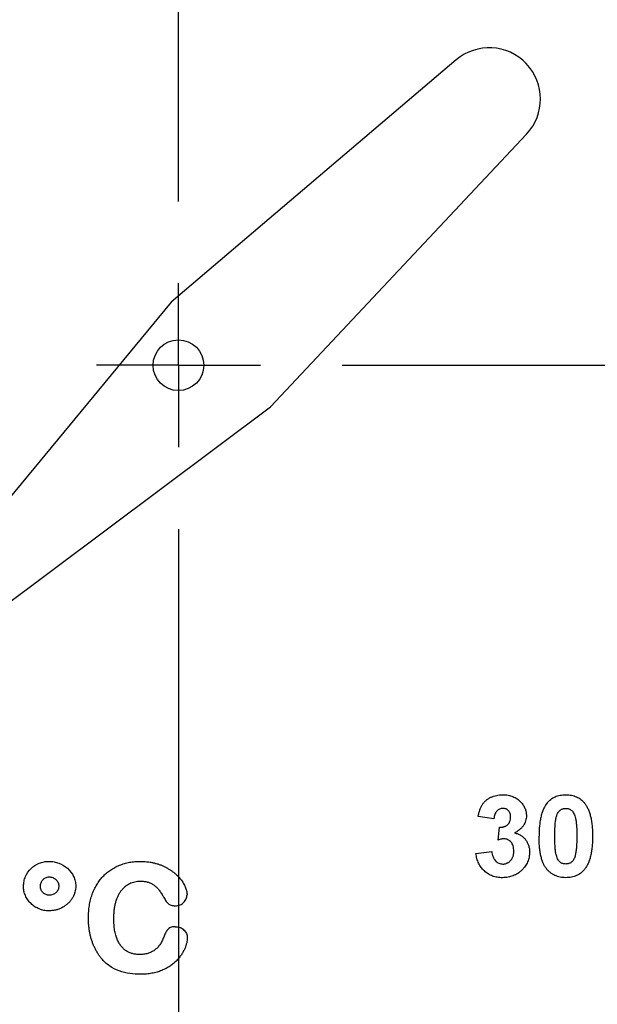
# Model space of a CAD drawing. Header units: inches. Extents: x 4 to 194, y 4 to 148.
# Tile 10 of 88: x 42.998 to 43.703, y 95.52 to 96.721. Entities that reach past the tile are written whole.
import ezdxf

# ---------------------------------------------------------------- set-up
doc = ezdxf.new("R2010")
doc.units = ezdxf.units.IN
doc.header["$LTSCALE"] = 18
doc.header["$MEASUREMENT"] = 0
doc.linetypes.add('CENTERX2', pattern=[0.8, 0.5, -0.1, 0.1, -0.1])
doc.layers.add('CENTER', color=40, linetype='CENTERX2')

# ---------------------------------------------------------------- blocks, each defined once
blk = doc.blocks.new('SW_CENTERMARKSYMBOL_6')
at = {"layer": 'CENTER', "color": 0}
for p, q in [((0, 0.2), (0, 1.4)), ((0, 0), (0, 0.1)), ((0, 0), (-0.1, 0)), ((0, 0), (0, -0.1)), ((0, 0), (0.1, 0)), ((0.2, 0), (1.4, 0)), ((0, -0.2), (0, -1.4))]:
    blk.add_line(p, q, dxfattribs=at)

msp = doc.modelspace()

# ---------------------------------------------------------------- linework, layer by layer
for p, q in [((43.5306, 96.6723), (43.1829, 96.3765)), ((43.3042, 96.249), (43.6167, 96.5819)), ((43.1829, 96.3765), (42.8315, 95.9518)), ((42.8629, 95.9188), (43.3042, 96.249)), ((43.5767, 95.746), (43.5575, 95.7489)), ((43.5819, 95.7202), (43.5837, 95.7358)), ((43.5549, 95.7039), (43.5742, 95.7063))]:
    msp.add_line(p, q)
for radius in [1.3, 1.15, 0.031]:
    msp.add_circle((43.1917, 96.2997), radius)
for centre, radius, start, end in [((43.1917, 96.2997), 1.0626, 315, 225), ((43.5711, 96.6247), 0.0625, 316.8127, 130.3873)]:
    msp.add_arc(centre, radius, start, end)
for points, knots in [([(43.1917, 95.0697), (42.8655, 95.0697), (42.5527, 95.1993), (42.0913, 95.6606), (41.9617, 95.9735), (41.9617, 96.6259), (42.0913, 96.9388), (42.5527, 97.4001), (42.8655, 97.5297), (43.1917, 97.5297)], [0, 0, 0, 0, 0.25, 0.25, 0.5, 0.5, 0.75, 0.75, 1, 1, 1, 1]), ([(43.1917, 97.5297), (43.518, 97.5297), (43.8308, 97.4001), (44.2922, 96.9388), (44.4217, 96.6259), (44.4217, 95.9735), (44.2922, 95.6606), (43.8308, 95.1993), (43.518, 95.0697), (43.1917, 95.0697)], [0, 0, 0, 0, 0.25, 0.25, 0.5, 0.5, 0.75, 0.75, 1, 1, 1, 1]), ([(43.5575, 95.7489), (43.5578, 95.7504), (43.5584, 95.7532), (43.5597, 95.7571), (43.5611, 95.7606), (43.5628, 95.7637), (43.5648, 95.7663), (43.5672, 95.7687), (43.5699, 95.7707), (43.573, 95.7724), (43.5764, 95.7738), (43.5799, 95.7748), (43.5837, 95.7754), (43.5862, 95.7755), (43.5875, 95.7755)], [0, 0, 0, 0, 0.101734, 0.194742, 0.279279, 0.356666, 0.430956, 0.50582, 0.5821, 0.661508, 0.743259, 0.826039, 0.911208, 1, 1, 1, 1]), ([(43.5875, 95.7755), (43.5887, 95.7755), (43.5909, 95.7754), (43.5941, 95.775), (43.5971, 95.7743), (43.5999, 95.7733), (43.6026, 95.7721), (43.6052, 95.7705), (43.6075, 95.7687), (43.6089, 95.7672), (43.6096, 95.7665)], [0, 0, 0, 0, 0.137122, 0.267912, 0.393523, 0.516024, 0.636775, 0.75693, 0.877163, 1, 1, 1, 1]), ([(43.6417, 95.7654), (43.6424, 95.7662), (43.6438, 95.7678), (43.6462, 95.7698), (43.6487, 95.7716), (43.6515, 95.773), (43.6545, 95.7742), (43.6577, 95.7749), (43.661, 95.7754), (43.6634, 95.7755), (43.6645, 95.7755)], [0, 0, 0, 0, 0.123958, 0.2447, 0.363941, 0.484152, 0.605999, 0.731306, 0.862758, 1, 1, 1, 1]), ([(43.6645, 95.7755), (43.6657, 95.7755), (43.6681, 95.7754), (43.6714, 95.7749), (43.6746, 95.7741), (43.6776, 95.773), (43.6804, 95.7716), (43.6829, 95.7698), (43.6853, 95.7677), (43.6867, 95.7661), (43.6874, 95.7652)], [0, 0, 0, 0, 0.137323, 0.267352, 0.392965, 0.51492, 0.6342, 0.754352, 0.875575, 1, 1, 1, 1]), ([(43.5877, 95.7588), (43.587, 95.7588), (43.5856, 95.7587), (43.5837, 95.7581), (43.5819, 95.757), (43.5803, 95.7556), (43.5789, 95.7537), (43.5779, 95.7515), (43.5771, 95.7489), (43.5769, 95.747), (43.5767, 95.746)], [0, 0, 0, 0, 0.1112445, 0.2186682, 0.3280058, 0.442909, 0.565028, 0.6953192, 0.8398843, 1, 1, 1, 1]), ([(43.5972, 95.7482), (43.5972, 95.749), (43.5972, 95.7504), (43.5967, 95.7525), (43.5958, 95.7544), (43.5947, 95.756), (43.5933, 95.7573), (43.5916, 95.7582), (43.5897, 95.7588), (43.5884, 95.7588), (43.5877, 95.7588)], [0, 0, 0, 0, 0.143371, 0.274904, 0.399037, 0.519188, 0.636314, 0.752165, 0.871411, 1, 1, 1, 1]), ([(43.6096, 95.7665), (43.6102, 95.7659), (43.6112, 95.7647), (43.6126, 95.7628), (43.6138, 95.7607), (43.6148, 95.7587), (43.6155, 95.7566), (43.6161, 95.7544), (43.6164, 95.7522), (43.6164, 95.7506), (43.6165, 95.7499)], [0, 0, 0, 0, 0.1331978, 0.2630795, 0.3876611, 0.5115071, 0.6323856, 0.7532592, 0.8761017, 1, 1, 1, 1]), ([(43.6417, 95.7654), (43.6413, 95.7648), (43.6405, 95.7638), (43.6394, 95.762), (43.6383, 95.7602), (43.6374, 95.7582), (43.6365, 95.7561), (43.6357, 95.7539), (43.6349, 95.7516), (43.6343, 95.7491), (43.6337, 95.7465), (43.6332, 95.7438), (43.6328, 95.741), (43.6325, 95.738), (43.6322, 95.7349), (43.632, 95.7317), (43.6319, 95.7284), (43.6319, 95.7262), (43.6319, 95.725)], [0, 0, 0, 0, 0.047398, 0.09604, 0.146129, 0.197851, 0.251561, 0.307484, 0.365646, 0.425427, 0.488096, 0.553258, 0.620826, 0.691436, 0.764257, 0.840213, 0.918471, 1, 1, 1, 1]), ([(43.6532, 95.749), (43.6535, 95.7499), (43.654, 95.7515), (43.6551, 95.7537), (43.6563, 95.7554), (43.6578, 95.7567), (43.6593, 95.7577), (43.661, 95.7584), (43.6627, 95.7588), (43.6639, 95.7588), (43.6645, 95.7588)], [0, 0, 0, 0, 0.165967, 0.313051, 0.441925, 0.558757, 0.669878, 0.777615, 0.887576, 1, 1, 1, 1]), ([(43.6645, 95.7588), (43.6652, 95.7588), (43.6664, 95.7588), (43.6681, 95.7584), (43.6697, 95.7577), (43.6713, 95.7567), (43.6728, 95.7553), (43.674, 95.7534), (43.6752, 95.751), (43.676, 95.7486), (43.6766, 95.7463), (43.6769, 95.7442), (43.6773, 95.7418), (43.6775, 95.7391), (43.6778, 95.736), (43.6779, 95.7326), (43.678, 95.7288), (43.678, 95.7262), (43.678, 95.7248)], [0, 0, 0, 0, 0.045051, 0.089115, 0.131831, 0.175939, 0.223767, 0.279492, 0.344622, 0.420959, 0.465855, 0.51804, 0.578352, 0.64628, 0.722489, 0.806966, 0.899303, 1, 1, 1, 1]), ([(43.6874, 95.7652), (43.6878, 95.7647), (43.6886, 95.7636), (43.6897, 95.7619), (43.6908, 95.7601), (43.6917, 95.7581), (43.6926, 95.756), (43.6934, 95.7538), (43.6942, 95.7515), (43.6948, 95.749), (43.6954, 95.7464), (43.6959, 95.7437), (43.6963, 95.7409), (43.6966, 95.7379), (43.6969, 95.7348), (43.6971, 95.7316), (43.6972, 95.7283), (43.6972, 95.726), (43.6972, 95.7248)], [0, 0, 0, 0, 0.046673, 0.095251, 0.144862, 0.19631, 0.249763, 0.305775, 0.363267, 0.423548, 0.486033, 0.551487, 0.619434, 0.689951, 0.763148, 0.839004, 0.918105, 1, 1, 1, 1]), ([(43.5837, 95.7358), (43.5842, 95.7358), (43.5852, 95.7357), (43.5867, 95.7359), (43.5882, 95.7361), (43.5895, 95.7365), (43.5907, 95.7369), (43.5918, 95.7375), (43.5928, 95.7382), (43.5941, 95.7393), (43.5953, 95.7409), (43.5965, 95.743), (43.5971, 95.7455), (43.5972, 95.7473), (43.5972, 95.7482)], [0, 0, 0, 0, 0.076396, 0.148246, 0.217009, 0.281416, 0.343671, 0.402608, 0.461676, 0.519888, 0.635322, 0.75021, 0.870655, 1, 1, 1, 1]), ([(43.6165, 95.7499), (43.6164, 95.7488), (43.6163, 95.7467), (43.6156, 95.7436), (43.6145, 95.7407), (43.6129, 95.738), (43.6109, 95.7354), (43.6083, 95.733), (43.6054, 95.7308), (43.6032, 95.7295), (43.6021, 95.7289)], [0, 0, 0, 0, 0.119696, 0.235944, 0.350562, 0.467574, 0.588679, 0.716432, 0.853314, 1, 1, 1, 1]), ([(43.6511, 95.7248), (43.6511, 95.7262), (43.6511, 95.7288), (43.6512, 95.7326), (43.6514, 95.7361), (43.6516, 95.7393), (43.6519, 95.7422), (43.6522, 95.7447), (43.6527, 95.747), (43.653, 95.7484), (43.6532, 95.749)], [0, 0, 0, 0, 0.168587, 0.324063, 0.467301, 0.598424, 0.716663, 0.822958, 0.917627, 1, 1, 1, 1]), ([(43.5895, 95.7217), (43.5889, 95.7217), (43.5877, 95.7216), (43.5859, 95.7213), (43.5839, 95.7209), (43.5826, 95.7205), (43.5819, 95.7202)], [0, 0, 0, 0, 0.213631, 0.452876, 0.713603, 1, 1, 1, 1]), ([(43.6011, 95.7067), (43.601, 95.7078), (43.601, 95.7099), (43.6003, 95.7129), (43.5993, 95.7155), (43.5978, 95.7177), (43.596, 95.7194), (43.594, 95.7207), (43.5918, 95.7215), (43.5903, 95.7216), (43.5895, 95.7217)], [0, 0, 0, 0, 0.155189, 0.29604, 0.426764, 0.551912, 0.670804, 0.780675, 0.889119, 1, 1, 1, 1]), ([(43.6021, 95.7289), (43.6028, 95.7287), (43.6041, 95.7284), (43.606, 95.7277), (43.6078, 95.7269), (43.6096, 95.7259), (43.6112, 95.7248), (43.6127, 95.7236), (43.6141, 95.7222), (43.6154, 95.7207), (43.6165, 95.7191), (43.6176, 95.7174), (43.6184, 95.7156), (43.6191, 95.7138), (43.6196, 95.7118), (43.6201, 95.7098), (43.6203, 95.7076), (43.6203, 95.7062), (43.6203, 95.7055)], [0, 0, 0, 0, 0.064836, 0.127945, 0.189428, 0.250355, 0.310359, 0.37046, 0.431123, 0.492823, 0.554757, 0.616381, 0.677562, 0.739337, 0.801932, 0.86594, 0.932192, 1, 1, 1, 1]), ([(43.6645, 95.6742), (43.6633, 95.6743), (43.661, 95.6743), (43.6576, 95.6749), (43.6543, 95.6757), (43.6512, 95.6769), (43.6484, 95.6785), (43.6456, 95.6804), (43.6431, 95.6827), (43.6412, 95.6849), (43.6397, 95.6868), (43.6387, 95.6884), (43.6377, 95.6901), (43.6369, 95.692), (43.6361, 95.694), (43.6353, 95.6962), (43.6347, 95.6985), (43.6341, 95.7009), (43.6336, 95.7034), (43.6331, 95.7061), (43.6327, 95.7089), (43.6324, 95.7119), (43.6322, 95.715), (43.632, 95.7182), (43.6319, 95.7216), (43.6319, 95.7239), (43.6319, 95.725)], [0, 0, 0, 0, 0.052409, 0.102698, 0.151428, 0.199593, 0.247225, 0.295496, 0.34477, 0.395913, 0.422466, 0.450208, 0.479008, 0.508969, 0.540574, 0.57368, 0.608385, 0.644555, 0.682462, 0.722219, 0.763823, 0.807353, 0.852522, 0.899675, 0.948823, 1, 1, 1, 1]), ([(43.6645, 95.6909), (43.6639, 95.6909), (43.6627, 95.691), (43.661, 95.6914), (43.6593, 95.692), (43.6578, 95.693), (43.6563, 95.6944), (43.6551, 95.6963), (43.6539, 95.6987), (43.6531, 95.7011), (43.6525, 95.7033), (43.6521, 95.7054), (43.6518, 95.7079), (43.6515, 95.7106), (43.6514, 95.7137), (43.6512, 95.7171), (43.6511, 95.7209), (43.6511, 95.7235), (43.6511, 95.7248)], [0, 0, 0, 0, 0.045111, 0.088643, 0.131873, 0.175782, 0.223334, 0.278855, 0.344286, 0.420258, 0.465092, 0.517437, 0.577764, 0.646322, 0.722599, 0.806717, 0.899165, 1, 1, 1, 1]), ([(43.678, 95.7248), (43.678, 95.7235), (43.678, 95.7208), (43.6779, 95.7171), (43.6777, 95.7136), (43.6775, 95.7104), (43.6772, 95.7075), (43.6768, 95.705), (43.6764, 95.7027), (43.676, 95.7014), (43.6759, 95.7007)], [0, 0, 0, 0, 0.168314, 0.324299, 0.468006, 0.598736, 0.717362, 0.823188, 0.917357, 1, 1, 1, 1]), ([(43.6972, 95.7248), (43.6972, 95.7237), (43.6972, 95.7214), (43.6971, 95.7181), (43.6969, 95.7149), (43.6966, 95.7118), (43.6963, 95.7088), (43.6959, 95.706), (43.6953, 95.7033), (43.6948, 95.7007), (43.6941, 95.6982), (43.6934, 95.6959), (43.6926, 95.6936), (43.6917, 95.6915), (43.6907, 95.6896), (43.6897, 95.6877), (43.6886, 95.686), (43.6877, 95.6849), (43.6873, 95.6844)], [0, 0, 0, 0, 0.081774, 0.160286, 0.236029, 0.309118, 0.37953, 0.447377, 0.512357, 0.574749, 0.634941, 0.692941, 0.748708, 0.802702, 0.854279, 0.904229, 0.952735, 1, 1, 1, 1]), ([(43.5873, 95.6742), (43.5862, 95.6742), (43.584, 95.6743), (43.5809, 95.6747), (43.5779, 95.6753), (43.5751, 95.6762), (43.5723, 95.6774), (43.5698, 95.6788), (43.5673, 95.6805), (43.5651, 95.6824), (43.563, 95.6845), (43.5612, 95.6868), (43.5595, 95.6893), (43.5581, 95.6919), (43.557, 95.6947), (43.556, 95.6976), (43.5553, 95.7007), (43.5551, 95.7028), (43.5549, 95.7039)], [0, 0, 0, 0, 0.067346, 0.132282, 0.195205, 0.256708, 0.317212, 0.377286, 0.437869, 0.499088, 0.560401, 0.621207, 0.68167, 0.742631, 0.804437, 0.867639, 0.932442, 1, 1, 1, 1]), ([(43.5742, 95.7063), (43.5743, 95.7051), (43.5746, 95.7029), (43.5756, 95.6997), (43.5769, 95.697), (43.5786, 95.6948), (43.5806, 95.6931), (43.5828, 95.6918), (43.5852, 95.691), (43.5868, 95.6909), (43.5877, 95.6909)], [0, 0, 0, 0, 0.15829, 0.300456, 0.430905, 0.553613, 0.668545, 0.778953, 0.886902, 1, 1, 1, 1]), ([(43.6203, 95.7055), (43.6203, 95.7044), (43.6202, 95.7023), (43.6198, 95.6992), (43.619, 95.6963), (43.618, 95.6934), (43.6166, 95.6907), (43.615, 95.6881), (43.6131, 95.6856), (43.6109, 95.6833), (43.6084, 95.6812), (43.6059, 95.6793), (43.6031, 95.6778), (43.6002, 95.6765), (43.5972, 95.6755), (43.594, 95.6748), (43.5907, 95.6743), (43.5884, 95.6743), (43.5873, 95.6742)], [0, 0, 0, 0, 0.062908, 0.124062, 0.183978, 0.243243, 0.302814, 0.363021, 0.424693, 0.48844, 0.552581, 0.614887, 0.677396, 0.739321, 0.802192, 0.865771, 0.931959, 1, 1, 1, 1]), ([(43.5877, 95.6909), (43.5881, 95.6909), (43.5891, 95.6909), (43.5904, 95.6911), (43.5917, 95.6915), (43.5929, 95.692), (43.5941, 95.6926), (43.5952, 95.6933), (43.5962, 95.6942), (43.5972, 95.6952), (43.5981, 95.6963), (43.5989, 95.6975), (43.5996, 95.6988), (43.6001, 95.7002), (43.6006, 95.7017), (43.6009, 95.7033), (43.601, 95.705), (43.6011, 95.7062), (43.6011, 95.7067)], [0, 0, 0, 0, 0.059485, 0.117831, 0.174865, 0.231323, 0.287565, 0.344181, 0.40285, 0.463752, 0.525627, 0.587262, 0.650442, 0.715062, 0.782143, 0.8514, 0.924163, 1, 1, 1, 1]), ([(43.6759, 95.7007), (43.6756, 95.6999), (43.6751, 95.6982), (43.674, 95.6961), (43.6728, 95.6943), (43.6713, 95.693), (43.6698, 95.6921), (43.6681, 95.6914), (43.6664, 95.691), (43.6652, 95.6909), (43.6645, 95.6909)], [0, 0, 0, 0, 0.165947, 0.313014, 0.441872, 0.55869, 0.668748, 0.777614, 0.886362, 1, 1, 1, 1]), ([(43.0026, 95.6639), (43.0027, 95.6659), (43.0028, 95.6679), (43.0036, 95.6718), (43.0042, 95.6737), (43.0066, 95.6793), (43.0089, 95.6827), (43.0147, 95.6882), (43.0182, 95.6904), (43.0237, 95.6926), (43.0257, 95.6932), (43.0296, 95.694), (43.0317, 95.6941), (43.0337, 95.6941)], [0, 0, 0, 0, 0.125, 0.125, 0.25, 0.25, 0.5, 0.5, 0.75, 0.75, 0.875, 0.875, 1, 1, 1, 1]), ([(43.0337, 95.6941), (43.0357, 95.6941), (43.0378, 95.694), (43.0418, 95.6933), (43.0438, 95.6927), (43.0496, 95.6905), (43.0532, 95.6884), (43.0594, 95.683), (43.0619, 95.6796), (43.0645, 95.674), (43.0652, 95.672), (43.0661, 95.668), (43.0663, 95.6659), (43.0664, 95.6639)], [0, 0, 0, 0, 0.125, 0.125, 0.25, 0.25, 0.5, 0.5, 0.75, 0.75, 0.875, 0.875, 1, 1, 1, 1]), ([(43.0819, 95.6249), (43.0819, 95.6276), (43.082, 95.6327), (43.0829, 95.6401), (43.0843, 95.6471), (43.0862, 95.6537), (43.0887, 95.6598), (43.0918, 95.6655), (43.0953, 95.6708), (43.0993, 95.6756), (43.1038, 95.6799), (43.1087, 95.6836), (43.114, 95.6869), (43.1197, 95.6895), (43.1257, 95.6915), (43.1319, 95.6931), (43.1384, 95.694), (43.1427, 95.6941), (43.1449, 95.6941)], [0, 0, 0, 0, 0.0743845, 0.1450738, 0.2126023, 0.2774132, 0.3403107, 0.4013296, 0.460981, 0.5202753, 0.5789902, 0.6372841, 0.6958544, 0.7555124, 0.8157743, 0.8764888, 0.9376107, 1, 1, 1, 1]), ([(43.1449, 95.6941), (43.1463, 95.6941), (43.149, 95.6941), (43.1531, 95.6937), (43.1571, 95.6932), (43.1609, 95.6925), (43.1647, 95.6915), (43.1683, 95.6904), (43.1718, 95.6891), (43.1752, 95.6874), (43.1784, 95.6857), (43.1814, 95.6839), (43.1842, 95.682), (43.1868, 95.68), (43.1893, 95.6779), (43.1915, 95.6757), (43.1935, 95.6735), (43.1953, 95.6711), (43.1969, 95.6687), (43.1983, 95.6664), (43.1995, 95.6641), (43.2005, 95.6618), (43.2012, 95.6596), (43.2018, 95.6574), (43.2021, 95.6553), (43.2022, 95.6538), (43.2022, 95.6531)], [0, 0, 0, 0, 0.054532, 0.107465, 0.159261, 0.210115, 0.260291, 0.309469, 0.358142, 0.406444, 0.453969, 0.499756, 0.54405, 0.586684, 0.628302, 0.668829, 0.70818, 0.74683, 0.78405, 0.819468, 0.853068, 0.885004, 0.915283, 0.944439, 0.972707, 1, 1, 1, 1]), ([(43.0233, 95.6639), (43.0234, 95.6653), (43.0235, 95.6667), (43.0244, 95.6694), (43.0252, 95.6707), (43.0272, 95.6727), (43.0283, 95.6736), (43.0309, 95.6749), (43.0323, 95.6751), (43.0338, 95.6752)], [0, 0, 0, 0, 0.25, 0.25, 0.5, 0.5, 0.75, 0.75, 1, 1, 1, 1]), ([(43.0338, 95.6752), (43.0353, 95.6751), (43.0368, 95.6749), (43.0396, 95.6738), (43.0409, 95.673), (43.0432, 95.6709), (43.0441, 95.6697), (43.0454, 95.6669), (43.0456, 95.6654), (43.0457, 95.6639)], [0, 0, 0, 0, 0.25, 0.25, 0.5, 0.5, 0.75, 0.75, 1, 1, 1, 1]), ([(43.6873, 95.6844), (43.6866, 95.6836), (43.6853, 95.682), (43.6829, 95.6799), (43.6803, 95.6781), (43.6776, 95.6767), (43.6746, 95.6756), (43.6714, 95.6748), (43.668, 95.6743), (43.6657, 95.6743), (43.6645, 95.6742)], [0, 0, 0, 0, 0.123954, 0.244691, 0.363928, 0.483447, 0.606014, 0.731315, 0.862763, 1, 1, 1, 1]), ([(43.0337, 95.6339), (43.0326, 95.6339), (43.0306, 95.6339), (43.0275, 95.6343), (43.0246, 95.635), (43.0218, 95.636), (43.0191, 95.6372), (43.0165, 95.6387), (43.014, 95.6406), (43.0117, 95.6426), (43.0096, 95.6448), (43.0077, 95.6472), (43.0061, 95.6497), (43.0049, 95.6523), (43.0039, 95.655), (43.0031, 95.6579), (43.0027, 95.6608), (43.0026, 95.6628), (43.0026, 95.6639)], [0, 0, 0, 0, 0.065621, 0.129496, 0.191742, 0.253411, 0.314858, 0.377135, 0.440457, 0.505189, 0.569804, 0.632466, 0.693408, 0.753302, 0.813575, 0.874326, 0.936059, 1, 1, 1, 1]), ([(43.0338, 95.6528), (43.0331, 95.6528), (43.0319, 95.6529), (43.03, 95.6535), (43.0282, 95.6545), (43.0265, 95.6557), (43.0251, 95.6573), (43.024, 95.6593), (43.0234, 95.6615), (43.0233, 95.6631), (43.0233, 95.6639)], [0, 0, 0, 0, 0.111857, 0.225017, 0.341653, 0.467586, 0.595936, 0.723979, 0.856334, 1, 1, 1, 1]), ([(43.0664, 95.6639), (43.0663, 95.6626), (43.0662, 95.6601), (43.0654, 95.6563), (43.064, 95.6527), (43.0622, 95.6492), (43.0599, 95.6459), (43.0572, 95.6429), (43.054, 95.6403), (43.0505, 95.638), (43.0466, 95.6361), (43.0425, 95.6348), (43.0382, 95.634), (43.0352, 95.6339), (43.0337, 95.6339)], [0, 0, 0, 0, 0.077292, 0.153864, 0.23188, 0.312586, 0.394339, 0.475995, 0.559098, 0.644945, 0.732257, 0.819062, 0.907975, 1, 1, 1, 1]), ([(43.0457, 95.6639), (43.0456, 95.6624), (43.0454, 95.6609), (43.0441, 95.6581), (43.0432, 95.6569), (43.0409, 95.6549), (43.0396, 95.6541), (43.0368, 95.653), (43.0353, 95.6529), (43.0338, 95.6528)], [0, 0, 0, 0, 0.25, 0.25, 0.5, 0.5, 0.75, 0.75, 1, 1, 1, 1]), ([(43.1129, 95.6242), (43.1129, 95.626), (43.1129, 95.6296), (43.1134, 95.6347), (43.114, 95.6396), (43.115, 95.644), (43.1163, 95.6482), (43.1179, 95.6519), (43.1197, 95.6554), (43.1218, 95.6585), (43.1242, 95.6612), (43.1267, 95.6635), (43.1294, 95.6655), (43.1322, 95.6672), (43.1352, 95.6685), (43.1383, 95.6694), (43.1417, 95.6699), (43.1439, 95.67), (43.1451, 95.67)], [0, 0, 0, 0, 0.087638, 0.169553, 0.246857, 0.319542, 0.387539, 0.452303, 0.51387, 0.573147, 0.630118, 0.684544, 0.737368, 0.788897, 0.840413, 0.891956, 0.945214, 1, 1, 1, 1]), ([(43.1451, 95.67), (43.1466, 95.67), (43.1496, 95.6699), (43.154, 95.669), (43.1579, 95.6676), (43.1615, 95.6656), (43.1647, 95.6629), (43.1677, 95.6597), (43.1705, 95.6559), (43.1721, 95.653), (43.173, 95.6516)], [0, 0, 0, 0, 0.13164, 0.254657, 0.371181, 0.484776, 0.600883, 0.723907, 0.856346, 1, 1, 1, 1]), ([(43.173, 95.6516), (43.1735, 95.6506), (43.1745, 95.6488), (43.176, 95.6464), (43.1775, 95.6443), (43.179, 95.6427), (43.1807, 95.6414), (43.1828, 95.6406), (43.1852, 95.6401), (43.1869, 95.64), (43.1878, 95.64)], [0, 0, 0, 0, 0.162849, 0.306, 0.431142, 0.537093, 0.63657, 0.744361, 0.864727, 1, 1, 1, 1]), ([(43.1878, 95.64), (43.1888, 95.64), (43.1908, 95.6401), (43.1937, 95.6409), (43.1962, 95.6423), (43.1983, 95.6441), (43.2, 95.6463), (43.2012, 95.6485), (43.202, 95.6508), (43.2021, 95.6523), (43.2022, 95.6531)], [0, 0, 0, 0, 0.144073, 0.277625, 0.406621, 0.537534, 0.665402, 0.78275, 0.892077, 1, 1, 1, 1]), ([(43.0978, 95.5756), (43.0969, 95.5767), (43.0952, 95.5788), (43.093, 95.5823), (43.0909, 95.5859), (43.089, 95.5897), (43.0873, 95.5936), (43.0859, 95.5977), (43.0846, 95.6019), (43.0836, 95.6062), (43.0828, 95.6107), (43.0823, 95.6153), (43.0819, 95.6201), (43.0819, 95.6233), (43.0819, 95.6249)], [0, 0, 0, 0, 0.07777, 0.155694, 0.234608, 0.31473, 0.395462, 0.477082, 0.559861, 0.643561, 0.729329, 0.817016, 0.907346, 1, 1, 1, 1]), ([(43.1442, 95.5805), (43.1427, 95.5805), (43.1398, 95.5806), (43.1356, 95.5815), (43.1316, 95.5828), (43.128, 95.5848), (43.1247, 95.5874), (43.1217, 95.5906), (43.1191, 95.5946), (43.1172, 95.5983), (43.116, 95.6016), (43.1151, 95.6043), (43.1144, 95.6072), (43.1138, 95.6103), (43.1134, 95.6135), (43.1131, 95.6169), (43.1129, 95.6205), (43.1129, 95.6229), (43.1129, 95.6242)], [0, 0, 0, 0, 0.073171, 0.143141, 0.211179, 0.278514, 0.346959, 0.418692, 0.495299, 0.578838, 0.623394, 0.669737, 0.718479, 0.769872, 0.82346, 0.879487, 0.938465, 1, 1, 1, 1]), ([(43.1876, 95.6144), (43.1866, 95.6144), (43.1847, 95.6143), (43.1821, 95.6136), (43.18, 95.6124), (43.1783, 95.6107), (43.177, 95.6087), (43.1758, 95.6066), (43.1746, 95.6042), (43.174, 95.6024), (43.1737, 95.6016)], [0, 0, 0, 0, 0.144348, 0.271563, 0.38691, 0.498816, 0.613463, 0.735293, 0.863453, 1, 1, 1, 1]), ([(43.1876, 95.6144), (43.1886, 95.6144), (43.1907, 95.6143), (43.1936, 95.6135), (43.1962, 95.6122), (43.1984, 95.6104), (43.2002, 95.6083), (43.2015, 95.6061), (43.2024, 95.6037), (43.2025, 95.602), (43.2025, 95.6012)], [0, 0, 0, 0, 0.1428, 0.276534, 0.404426, 0.534232, 0.660159, 0.775785, 0.887384, 1, 1, 1, 1]), ([(43.1737, 95.6016), (43.1731, 95.5999), (43.1718, 95.5967), (43.1691, 95.5924), (43.1661, 95.5887), (43.1631, 95.5862), (43.1606, 95.5845), (43.1585, 95.5834), (43.1564, 95.5825), (43.1542, 95.5817), (43.1518, 95.5812), (43.1494, 95.5807), (43.1468, 95.5805), (43.1451, 95.5805), (43.1442, 95.5805)], [0, 0, 0, 0, 0.137717, 0.265198, 0.386592, 0.504463, 0.562798, 0.621408, 0.68008, 0.740481, 0.802194, 0.865905, 0.931704, 1, 1, 1, 1]), ([(43.2025, 95.6012), (43.2025, 95.6001), (43.2024, 95.598), (43.2018, 95.5946), (43.2008, 95.5911), (43.1994, 95.5875), (43.1976, 95.5838), (43.1953, 95.5801), (43.1925, 95.5765), (43.1893, 95.5728), (43.1856, 95.5694), (43.1814, 95.5662), (43.1766, 95.5634), (43.1713, 95.5609), (43.1655, 95.5588), (43.1593, 95.5574), (43.1526, 95.5565), (43.148, 95.5564), (43.1456, 95.5563)], [0, 0, 0, 0, 0.039472, 0.081552, 0.126746, 0.175465, 0.227127, 0.281137, 0.338387, 0.398991, 0.462132, 0.528071, 0.597378, 0.670742, 0.747537, 0.827099, 0.911353, 1, 1, 1, 1]), ([(43.1456, 95.5563), (43.1411, 95.5564), (43.1367, 95.5566), (43.1279, 95.5578), (43.1235, 95.5589), (43.1152, 95.5619), (43.1112, 95.5639), (43.1057, 95.5678), (43.104, 95.5692), (43.1007, 95.5722), (43.0992, 95.5739), (43.0978, 95.5756)], [0, 0, 0, 0, 0.25, 0.25, 0.5, 0.5, 0.75, 0.75, 0.875, 0.875, 1, 1, 1, 1])]:
    msp.add_open_spline(points, degree=3, knots=knots)

# ---------------------------------------------------------------- block references
at = {"layer": 'CENTER'}
msp.add_blockref('SW_CENTERMARKSYMBOL_6', (43.1917, 96.2997), dxfattribs=at)

doc.saveas('drawing.dxf')
